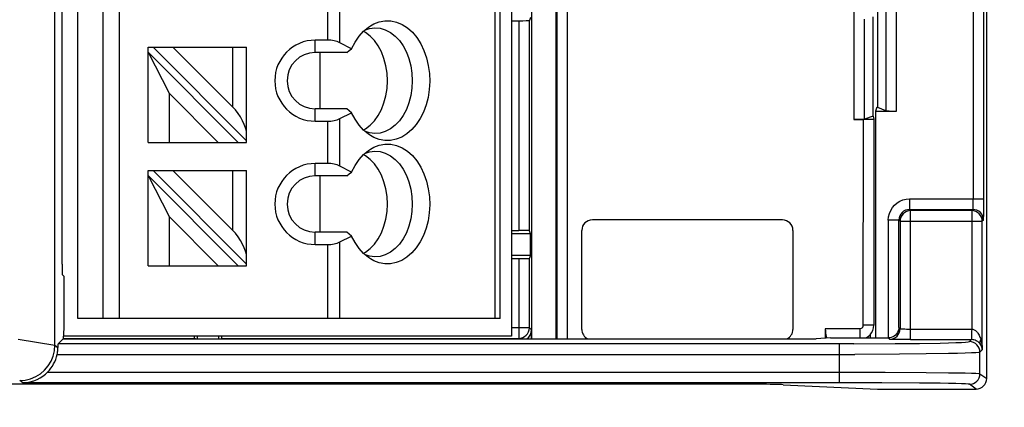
# Model space of a CAD drawing. Header units: millimetres. Extents: x 0 to 210, y 0 to 297.
# Tile 12 of 23: x 104.44 to 113.77, y 139.74 to 143.4. Entities that reach past the tile are written whole.
import ezdxf
from ezdxf.enums import TextEntityAlignment as Align

# ---------------------------------------------------------------- set-up
doc = ezdxf.new("R2010")
doc.units = ezdxf.units.MM
doc.header["$LTSCALE"] = 19.36
doc.layers.get('0').update_dxf_attribs({"linetype": 'CONTINUOUS'})
doc.layers.add('Z_DIM_2D', color=7, linetype='CONTINUOUS')
doc.styles.add('TEXTSTYLE_3', font='helveticaneueltw1g-ltcn.otf')
doc.styles.add('TEXTSTYLE_4', font='gdt', dxfattribs={"width": 0.7})
doc.dimstyles.new('DIMSTYLE_3', dxfattribs={"dimtxt": 2.2, "dimasz": 3.5, "dimexe": 1.5, "dimexo": 0, "dimgap": 0.55, "dimtad": 1, "dimdec": 1, "dimlfac": 3, "dimdsep": 46, "dimtxsty": 'TEXTSTYLE_3', "dimcen": 0.09, "dimclrt": 5, "dimadec": 0, "dimazin": 0, "dimtp": 0.1, "dimtm": 0.1, "dimtfac": 1, "dimtdec": 1, "dimtofl": 0, "dimtmove": 0, "dimatfit": 3, "dimfxl": 0, "dimtolj": 1, "dimarcsym": 0})

# ---------------------------------------------------------------- blocks, each defined once
blk = doc.blocks.new('*D5')
at = {"layer": 'Z_DIM_2D', "color": 2, "linetype": 'Continuous'}
for p, q in [((119.6001, 145.6259), (119.6001, 150.6259)), ((119.6001, 150.6259), (119.6001, 144.9092)), ((111.8832, 145.6259), (121.1001, 145.6259)), ((119.6001, 135.4013), (119.6001, 144.9092)), ((111.8832, 144.1926), (121.1001, 144.1926)), ((119.6001, 144.1926), (119.6001, 135.4013))]:
    blk.add_line(p, q, dxfattribs=at)
at = {"layer": 'Z_DIM_2D', "color": 5, "linetype": 'Continuous'}
for s, style, p in [('4.3', 'TEXTSTYLE_3', (119.0501, 142.0287)), ('n', 'TEXTSTYLE_4', (119.0501, 138.3346))]:
    blk.add_text(s, height=2.2, rotation=90, dxfattribs=dict(at, style=style)).set_placement(p, align=Align.RIGHT)
blk = doc.blocks.new('_NONE')

msp = doc.modelspace()

# ---------------------------------------------------------------- linework, layer by layer
at = {"color": 7, "linetype": 'Continuous'}
for p, q in [((113.6001, 140.0092), (113.6001, 149.8093)), ((109.1001, 149.4092), (109.1001, 140.4092)), ((109.2904, 140.3809), (109.2904, 149.4375)), ((109.5217, 140.3809), (109.5217, 149.4375)), ((104.9901, 140.5759), (104.9901, 149.2426)), ((108.9901, 140.5759), (108.9901, 149.2426)), ((104.8424, 141.0908), (104.8424, 148.7276)), ((107.7631, 143.3452), (107.794, 143.3621)), ((109.1001, 143.3926), (109.168, 143.3926)), ((109.2778, 143.424), (109.268, 143.396)), ((112.5232, 142.4902), (112.5232, 143.4304)), ((107.7154, 143.2816), (107.6957, 143.2918)), ((107.7148, 143.3082), (107.7533, 143.3204)), ((107.7598, 143.2476), (107.7154, 143.2816)), ((107.7533, 143.3204), (107.8056, 143.3259)), ((107.3544, 143.2092), (107.2401, 143.2092)), ((107.5847, 143.1286), (107.4723, 143.1848)), ((105.6568, 143.1426), (106.5901, 143.1426)), ((105.6568, 142.2426), (105.6568, 143.1426)), ((105.6568, 143.0954), (106.5096, 142.2426)), ((105.6568, 143.0954), (105.8568, 142.7069)), ((105.7039, 143.1426), (106.5901, 142.2564)), ((106.4568, 142.5783), (105.8925, 143.1426)), ((106.5901, 142.2426), (106.5901, 143.1426)), ((107.5376, 143.0926), (107.2401, 143.0926)), ((107.283, 143.0926), (107.283, 142.5592)), ((107.5376, 143.0926), (107.5608, 143.1105)), ((107.5608, 143.1105), (107.5847, 143.1286)), ((105.8568, 142.7069), (106.3211, 142.2426)), ((105.8568, 142.7069), (105.8568, 142.2426)), ((107.5376, 142.5592), (107.2401, 142.5592)), ((107.4723, 142.467), (107.5847, 142.5232)), ((107.561, 142.5412), (107.5376, 142.5592)), ((107.5847, 142.5232), (107.561, 142.5412)), ((112.5587, 142.5739), (112.5464, 142.5387)), ((112.5464, 142.5387), (112.7444, 142.5387)), ((112.5464, 142.5387), (112.5464, 140.3926)), ((112.6448, 142.5418), (112.5674, 142.5727)), ((107.2401, 142.4426), (107.3544, 142.4426)), ((112.4519, 142.4577), (112.3425, 142.4577)), ((112.4305, 140.5122), (112.4322, 142.4577)), ((112.5232, 142.4902), (112.442, 142.4608)), ((112.5232, 142.4902), (112.5305, 142.4612)), ((112.5305, 142.4611), (112.5305, 140.5122)), ((107.6957, 142.36), (107.7154, 142.3702)), ((107.7533, 142.3314), (107.7149, 142.3436)), ((107.8056, 142.3259), (107.7533, 142.3314)), ((105.6568, 142.2426), (106.5901, 142.2426)), ((107.7941, 142.2897), (107.7631, 142.3066)), ((107.7148, 142.1416), (107.7533, 142.1537)), ((107.7533, 142.1537), (107.8056, 142.1592)), ((107.7631, 142.1785), (107.794, 142.1954)), ((107.3544, 142.0426), (107.2401, 142.0426)), ((107.7154, 142.1149), (107.6957, 142.1252)), ((107.7598, 142.0809), (107.7154, 142.1149)), ((105.6568, 141.9759), (106.5901, 141.9759)), ((105.6568, 141.0759), (105.6568, 141.9759)), ((105.7039, 141.9759), (106.5901, 141.0897)), ((106.4568, 141.4116), (105.8925, 141.9759)), ((106.5901, 141.0759), (106.5901, 141.9759)), ((107.5847, 141.9619), (107.4723, 142.0182)), ((107.5608, 141.9438), (107.5847, 141.9619)), ((105.6568, 141.9288), (106.5096, 141.0759)), ((105.6568, 141.9288), (105.8568, 141.5402)), ((107.5376, 141.9259), (107.2401, 141.9259)), ((107.283, 141.9259), (107.283, 141.3926)), ((107.5376, 141.9259), (107.5608, 141.9438)), ((113.5726, 141.6463), (113.5727, 141.7075)), ((105.8568, 141.5402), (106.3211, 141.0759)), ((105.8568, 141.5402), (105.8568, 141.0759)), ((111.6647, 141.5092), (109.8647, 141.5092)), ((112.6681, 141.5049), (112.6681, 140.3926)), ((107.5376, 141.3926), (107.2401, 141.3926)), ((107.561, 141.3745), (107.5376, 141.3926)), ((109.1001, 141.4092), (109.168, 141.4092)), ((109.2778, 141.3778), (109.268, 141.4058)), ((109.7647, 140.4736), (109.7647, 141.4092)), ((111.7647, 141.4092), (111.7647, 140.4736)), ((107.4723, 141.3003), (107.5847, 141.3565)), ((107.5847, 141.3565), (107.561, 141.3745)), ((109.2778, 141.3778), (109.1001, 141.3778)), ((109.2778, 141.174), (109.2778, 141.3778)), ((107.2401, 141.2759), (107.3544, 141.2759)), ((107.6957, 141.1933), (107.7154, 141.2035)), ((107.7533, 141.1647), (107.7149, 141.1769)), ((107.8056, 141.1592), (107.7533, 141.1647)), ((107.7941, 141.123), (107.7631, 141.1399)), ((109.1001, 141.174), (109.2778, 141.174)), ((109.1001, 141.1426), (109.168, 141.1426)), ((109.2778, 141.174), (109.268, 141.146)), ((105.6568, 141.0759), (106.5901, 141.0759)), ((104.8441, 140.9909), (104.8599, 140.9751)), ((104.8599, 140.9751), (104.8599, 140.489)), ((108.9901, 140.5759), (104.9901, 140.5759)), ((104.8599, 140.489), (104.853, 140.3837)), ((109.2884, 140.3838), (109.2884, 140.4675)), ((112.0714, 140.4781), (112.0711, 140.3894)), ((104.8034, 140.3361), (104.8512, 140.3838)), ((104.8512, 140.3838), (109.2884, 140.3838)), ((109.1001, 140.4092), (104.8547, 140.4092)), ((106.1054, 140.3838), (106.0938, 140.3879)), ((106.1218, 140.4092), (106.1218, 140.3838)), ((106.3256, 140.3838), (106.3256, 140.4092)), ((106.3421, 140.3838), (106.3536, 140.3879)), ((109.2904, 140.3809), (109.2884, 140.3838)), ((109.5217, 140.3809), (109.2904, 140.3809)), ((109.5237, 140.3838), (109.5217, 140.3809)), ((109.5237, 140.3838), (111.9862, 140.3838)), ((112.1202, 140.3926), (111.9862, 140.3838)), ((112.1202, 140.3926), (112.6681, 140.3926)), ((112.4559, 140.3926), (112.477, 140.4055)), ((112.4999, 140.3926), (112.5, 140.4282)), ((112.6816, 140.3937), (112.6677, 140.3926)), ((112.6796, 140.3797), (112.6677, 140.3926)), ((112.8792, 140.3763), (112.8183, 140.3765)), ((113.4357, 140.3573), (113.456, 140.3763)), ((113.5474, 140.3205), (113.5433, 140.3277)), ((111.0281, 139.9561), (63.1721, 139.9561)), ((111.6721, 139.95), (112.5668, 139.9092)), ((112.5668, 139.9092), (113.5001, 139.9092))]:
    msp.add_line(p, q, dxfattribs=at)
at = {"color": 9, "linetype": 'Continuous'}
for p, q in [((104.7736, 140.3232), (104.7736, 149.4952)), ((109.5286, 149.4346), (109.5286, 140.3838)), ((109.6286, 140.3838), (109.6286, 149.4346)), ((105.2293, 149.2426), (105.2293, 140.5759)), ((105.3859, 140.5759), (105.3859, 149.2426)), ((108.9413, 149.2426), (108.9413, 140.5759)), ((113.4727, 148.1303), (113.4728, 141.7075)), ((113.5727, 141.7075), (113.5727, 148.111)), ((112.5674, 142.5727), (112.5674, 143.7285)), ((112.6448, 143.7713), (112.6448, 142.5418)), ((112.7444, 142.5387), (112.7444, 143.7713)), ((107.4723, 143.1848), (107.4723, 143.6336)), ((107.3544, 143.6092), (107.3544, 143.2092)), ((112.3425, 143.509), (112.3425, 142.4577)), ((109.168, 143.3926), (109.168, 141.4092)), ((109.268, 141.4058), (109.268, 143.396)), ((112.442, 142.4608), (112.442, 143.409)), ((107.2401, 143.0926), (107.2401, 143.2092)), ((106.4568, 143.1426), (106.4568, 142.5783)), ((107.2401, 142.4426), (107.2401, 142.5592)), ((107.3544, 142.4426), (107.3544, 142.0426)), ((107.4723, 142.0182), (107.4723, 142.467)), ((107.2401, 141.9259), (107.2401, 142.0426)), ((106.4568, 141.9759), (106.4568, 141.4116)), ((112.8685, 141.7075), (113.5727, 141.7075)), ((112.8685, 141.7075), (112.8685, 141.6075)), ((112.8685, 141.6075), (113.4693, 141.6075)), ((112.8685, 141.6075), (112.8796, 141.5964)), ((113.4582, 141.5964), (112.8796, 141.5964)), ((112.8796, 140.3763), (112.8796, 141.5964)), ((113.4582, 141.5964), (113.4693, 141.6075)), ((113.4582, 141.5964), (113.4582, 140.4763)), ((112.7685, 141.5075), (112.6685, 141.5075)), ((112.7796, 141.4964), (112.7685, 141.5075)), ((112.7685, 140.4908), (112.7685, 141.5075)), ((112.7796, 141.4964), (113.5582, 141.4964)), ((112.7796, 141.4964), (112.7796, 140.4797)), ((113.5693, 141.5075), (113.5582, 141.4964)), ((113.5582, 140.2798), (113.5582, 141.4964)), ((107.2401, 141.2759), (107.2401, 141.3926)), ((107.4723, 140.5759), (107.4723, 141.3003)), ((107.3544, 141.2759), (107.3544, 140.5759)), ((109.168, 141.1426), (109.168, 140.3879)), ((109.268, 140.4879), (109.268, 141.146)), ((109.268, 140.4879), (109.1001, 140.4879)), ((109.268, 140.4879), (109.2884, 140.4675)), ((112.3971, 140.4789), (112.0712, 140.4789)), ((112.3971, 140.4789), (112.3971, 140.3926)), ((112.5305, 140.5122), (112.4305, 140.5122)), ((112.7685, 140.4908), (112.7796, 140.4797)), ((113.4582, 140.4763), (113.4575, 140.452)), ((104.4252, 140.3813), (104.7736, 140.3232)), ((104.852, 140.3879), (106.0938, 140.3879)), ((106.3536, 140.3879), (109.168, 140.3879)), ((109.172, 140.3838), (109.168, 140.3879)), ((112.8792, 140.3763), (113.456, 140.3763)), ((104.7736, 140.3232), (104.8021, 140.3033)), ((112.3408, 140.3362), (104.8034, 140.3361)), ((112.2026, 140.3361), (112.2026, 139.9691)), ((112.3408, 140.3362), (112.7334, 140.3382)), ((112.7334, 140.3382), (112.9648, 140.3407)), ((112.9648, 140.3407), (113.1588, 140.344)), ((113.5582, 140.2798), (113.5357, 140.2573)), ((113.5576, 140.2974), (113.5582, 140.2798)), ((104.7948, 140.2361), (112.3502, 140.2363)), ((112.7751, 140.2382), (112.3502, 140.2363)), ((113.0261, 140.2407), (112.7751, 140.2382)), ((113.2367, 140.2441), (113.0261, 140.2407)), ((113.5357, 140.0543), (113.5357, 140.2573)), ((104.4701, 139.9691), (104.4404, 139.9899)), ((104.7052, 140.0691), (112.6382, 140.0683)), ((112.6382, 140.0683), (113.0261, 140.0659)), ((113.0261, 140.0659), (113.2367, 140.0636)), ((113.5357, 140.0543), (113.6001, 140.0092)), ((112.6069, 139.9683), (104.4701, 139.9691)), ((112.9647, 139.9659), (112.6069, 139.9683)), ((113.5001, 139.9092), (113.4357, 139.9543))]:
    msp.add_line(p, q, dxfattribs=at)
at = {"color": 7, "linetype": 'Continuous'}
for points in [[(107.794, 143.3621), (107.8464, 143.382), (107.9001, 143.3916), (107.9546, 143.3909), (108.0093, 143.3792), (108.0627, 143.3572), (108.1131, 143.325), (108.1599, 143.2834), (108.2018, 143.2334), (108.2386, 143.1759), (108.2692, 143.1121), (108.2935, 143.0432), (108.3108, 142.9705), (108.3211, 142.8953), (108.3241, 142.8189), (108.3198, 142.7428), (108.3083, 142.6682), (108.2899, 142.5965), (108.2647, 142.5291), (108.2335, 142.4669), (108.1965, 142.4113), (108.1546, 142.363), (108.1083, 142.3232), (108.0585, 142.2924)], [(107.5847, 143.1286), (107.6173, 143.1913), (107.6547, 143.2462), (107.6973, 143.2936), (107.7439, 143.3325), (107.7631, 143.3452)], [(107.8056, 143.3259), (107.8542, 143.3212), (107.9037, 143.3063), (107.9512, 143.2815), (107.9957, 143.2474), (108.0364, 143.2047), (108.0722, 143.1542), (108.1027, 143.097), (108.127, 143.0343), (108.1447, 142.9672), (108.1555, 142.8973), (108.1592, 142.8259)], [(107.9235, 142.8259), (107.9196, 142.8984), (107.9089, 142.9678), (107.891, 143.0349), (107.8667, 143.0977), (107.8362, 143.1547), (107.8003, 143.2051), (107.7598, 143.2476)], [(107.7154, 142.3702), (107.7597, 142.4042), (107.8003, 142.4467), (107.8362, 142.4971), (107.8667, 142.5541), (107.891, 142.6169), (107.9089, 142.684), (107.9196, 142.7534), (107.9235, 142.8259)], [(108.1592, 142.8259), (108.1555, 142.7545), (108.1447, 142.6846), (108.127, 142.6175), (108.1027, 142.5548), (108.0722, 142.4976), (108.0364, 142.4471), (107.9957, 142.4044), (107.9512, 142.3703), (107.9037, 142.3456), (107.8542, 142.3307), (107.8056, 142.3259)], [(107.7631, 142.3066), (107.7441, 142.3192), (107.6974, 142.3582), (107.6546, 142.4058), (107.6172, 142.4606), (107.5847, 142.5232)], [(112.5304, 142.4611), (112.5286, 142.4605), (112.5233, 142.4598), (112.5142, 142.4592), (112.5021, 142.4587), (112.4872, 142.4583), (112.4702, 142.4579), (112.4519, 142.4577)], [(108.0585, 142.2924), (108.0061, 142.2716), (107.9524, 142.2607), (107.899, 142.2603), (107.8461, 142.2699), (107.7941, 142.2897)], [(107.5847, 141.9619), (107.6173, 142.0247), (107.6547, 142.0795), (107.6973, 142.127), (107.7439, 142.1659), (107.7631, 142.1785)], [(107.794, 142.1954), (107.8464, 142.2153), (107.9001, 142.2249), (107.9546, 142.2242), (108.0093, 142.2125), (108.0627, 142.1906), (108.1131, 142.1583), (108.1599, 142.1168), (108.2018, 142.0667), (108.2386, 142.0093), (108.2692, 141.9454), (108.2935, 141.8766), (108.3108, 141.8038), (108.3211, 141.7286), (108.3241, 141.6522), (108.3198, 141.5761), (108.3083, 141.5016), (108.2899, 141.4299), (108.2647, 141.3624), (108.2335, 141.3003), (108.1965, 141.2446), (108.1546, 141.1964), (108.1083, 141.1565), (108.0585, 141.1257)], [(107.8056, 142.1592), (107.8542, 142.1545), (107.9037, 142.1396), (107.9512, 142.1148), (107.9957, 142.0808), (108.0364, 142.0381), (108.0722, 141.9876), (108.1027, 141.9304), (108.127, 141.8676), (108.1447, 141.8006), (108.1555, 141.7306), (108.1592, 141.6592)], [(107.9235, 141.6592), (107.9196, 141.7317), (107.9089, 141.8012), (107.891, 141.8682), (107.8667, 141.931), (107.8362, 141.9881), (107.8003, 142.0384), (107.7598, 142.0809)], [(107.7154, 141.2035), (107.7597, 141.2375), (107.8003, 141.28), (107.8362, 141.3304), (107.8667, 141.3874), (107.891, 141.4502), (107.9089, 141.5173), (107.9196, 141.5868), (107.9235, 141.6592)], [(108.1592, 141.6592), (108.1555, 141.5878), (108.1447, 141.5179), (108.127, 141.4509), (108.1027, 141.3881), (108.0722, 141.3309), (108.0364, 141.2804), (107.9957, 141.2377), (107.9512, 141.2036), (107.9037, 141.1789), (107.8542, 141.164), (107.8056, 141.1592)], [(113.5693, 141.5075), (113.5699, 141.5106), (113.5704, 141.5182), (113.5709, 141.5305), (113.5713, 141.547), (113.5717, 141.5674), (113.5721, 141.5911), (113.5726, 141.6463)], [(107.7631, 141.1399), (107.7441, 141.1525), (107.6974, 141.1915), (107.6546, 141.2391), (107.6172, 141.294), (107.5847, 141.3565)], [(108.0585, 141.1257), (108.0061, 141.1049), (107.9524, 141.0941), (107.899, 141.0936), (107.8461, 141.1032), (107.7941, 141.123)], [(112.0714, 140.4781), (112.0719, 140.4585), (112.0734, 140.4403), (112.0758, 140.4232), (112.0791, 140.4082), (112.0831, 140.3958), (112.0858, 140.3903)], [(112.477, 140.4055), (112.4953, 140.4221), (112.5103, 140.4418), (112.5214, 140.4639)], [(112.5214, 140.4639), (112.5282, 140.4876), (112.5305, 140.5122)], [(112.7685, 140.4908), (112.7668, 140.4742), (112.7623, 140.4584), (112.7556, 140.444), (112.7468, 140.431), (112.7362, 140.4197), (112.7242, 140.4102), (112.7104, 140.4023), (112.6959, 140.3968), (112.6816, 140.3937)], [(112.8183, 140.3765), (112.7631, 140.377), (112.7394, 140.3773), (112.7191, 140.3777), (112.7026, 140.3782), (112.6903, 140.3787), (112.6827, 140.3792), (112.6796, 140.3797)], [(113.4785, 140.3736), (113.4674, 140.3755), (113.456, 140.3763)], [(113.5074, 140.3621), (113.499, 140.3665), (113.4892, 140.3705), (113.4785, 140.3736)], [(113.5433, 140.3277), (113.5371, 140.3365), (113.5303, 140.3443), (113.523, 140.3512), (113.5152, 140.3571), (113.5074, 140.3621)], [(104.7948, 140.2361), (104.7971, 140.2481), (104.7989, 140.26), (104.8003, 140.2718), (104.8013, 140.2832), (104.8019, 140.2937), (104.8021, 140.3033)], [(113.5582, 140.2798), (113.5575, 140.2884), (113.556, 140.2969), (113.5538, 140.305), (113.5509, 140.3129), (113.5474, 140.3205)], [(104.4701, 139.9691), (104.5063, 139.9714), (104.5409, 139.9773), (104.5737, 139.9866), (104.6045, 139.9988), (104.6333, 140.0136), (104.6598, 140.0306), (104.6838, 140.0492), (104.7052, 140.0691)]]:
    msp.add_lwpolyline(points, dxfattribs=at)
at = {"color": 9, "linetype": 'Continuous'}
for points in [[(112.6681, 141.5049), (112.671, 141.5383), (112.6784, 141.5695), (112.6905, 141.5986), (112.7068, 141.6252), (112.7271, 141.6489), (112.7509, 141.6693), (112.7776, 141.6856), (112.8065, 141.6977), (112.8367, 141.7049), (112.8685, 141.7075)], [(113.4693, 141.6075), (113.47, 141.6097), (113.4706, 141.6156), (113.4712, 141.625), (113.4718, 141.6374), (113.4722, 141.6525), (113.4725, 141.6697), (113.4727, 141.6882), (113.4728, 141.7075)], [(112.8685, 141.6075), (112.849, 141.6056), (112.8302, 141.5999), (112.8129, 141.5907), (112.7978, 141.5782), (112.7853, 141.5631), (112.7761, 141.5458), (112.7704, 141.527), (112.7685, 141.5075)], [(112.8796, 141.5964), (112.8601, 141.5945), (112.8413, 141.5888), (112.8241, 141.5795), (112.8089, 141.5671), (112.7965, 141.552), (112.7872, 141.5347), (112.7815, 141.5159), (112.7796, 141.4964)], [(113.5582, 141.4964), (113.5563, 141.5159), (113.5506, 141.5347), (113.5413, 141.552), (113.5289, 141.5671), (113.5138, 141.5795), (113.4965, 141.5888), (113.4777, 141.5945), (113.4582, 141.5964)], [(113.5693, 141.5075), (113.5674, 141.527), (113.5617, 141.5458), (113.5525, 141.5631), (113.54, 141.5782), (113.5249, 141.5907), (113.5076, 141.5999), (113.4888, 141.6056), (113.4693, 141.6075)], [(109.2387, 140.4172), (109.2511, 140.4323), (109.2604, 140.4496), (109.2661, 140.4684), (109.268, 140.4879)], [(112.3971, 140.4789), (112.4061, 140.4802), (112.4138, 140.4834), (112.4207, 140.4887), (112.426, 140.4955), (112.4292, 140.5033), (112.4305, 140.5122)], [(112.6796, 140.3797), (112.6991, 140.3817), (112.7179, 140.3874), (112.7352, 140.3966), (112.7503, 140.409), (112.7628, 140.4242), (112.772, 140.4415), (112.7777, 140.4602), (112.7796, 140.4797)], [(112.7796, 140.4797), (112.7818, 140.479), (112.7877, 140.4784), (112.7971, 140.4778), (112.8095, 140.4773), (112.8246, 140.4769), (112.8417, 140.4766), (112.8603, 140.4764), (113.4582, 140.4763)], [(113.4582, 140.4763), (113.464, 140.4757), (113.47, 140.4745), (113.4761, 140.4725), (113.4823, 140.4697), (113.4885, 140.466), (113.4945, 140.4616), (113.5005, 140.4564), (113.5063, 140.4504), (113.5119, 140.4437), (113.5172, 140.4363), (113.5224, 140.4283), (113.5273, 140.4195)], [(109.168, 140.3879), (109.1875, 140.3898), (109.2062, 140.3955), (109.2235, 140.4047), (109.2387, 140.4172)], [(113.4564, 140.4092), (113.4564, 140.3986), (113.4565, 140.3902), (113.4568, 140.384), (113.457, 140.3797), (113.4567, 140.3772), (113.456, 140.3763)], [(113.4575, 140.452), (113.457, 140.4292), (113.4567, 140.4188), (113.4564, 140.4092)], [(113.5273, 140.4195), (113.5319, 140.41), (113.5363, 140.3998), (113.5404, 140.389), (113.5441, 140.3774)], [(113.5433, 140.3277), (113.5402, 140.3349), (113.5384, 140.3427), (113.5379, 140.3509), (113.5387, 140.3595), (113.5408, 140.3684), (113.5441, 140.3774)], [(113.5441, 140.3774), (113.5482, 140.3625), (113.5516, 140.3471), (113.5543, 140.331), (113.5563, 140.3145), (113.5576, 140.2974)], [(104.4404, 139.9899), (104.4926, 139.9941), (104.5435, 140.0063), (104.5919, 140.0264), (104.6365, 140.0538), (104.6762, 140.0878), (104.7101, 140.1276), (104.7374, 140.1722), (104.7574, 140.2205), (104.7696, 140.2712), (104.7736, 140.3232)], [(113.1588, 140.344), (113.2389, 140.346), (113.3065, 140.348), (113.3605, 140.3502), (113.4004, 140.3525), (113.4254, 140.3548), (113.4357, 140.3573)], [(113.5357, 140.2573), (113.5338, 140.2766), (113.5283, 140.2951), (113.5194, 140.3119), (113.5075, 140.3269), (113.4925, 140.3396), (113.4751, 140.3492), (113.4559, 140.3552), (113.4357, 140.3573)], [(113.5357, 140.2573), (113.5249, 140.2549), (113.4979, 140.2525), (113.4549, 140.2503), (113.3966, 140.2481), (113.3235, 140.246), (113.2367, 140.2441)], [(113.2367, 140.0636), (113.3966, 140.0608), (113.4549, 140.0592), (113.4979, 140.0576), (113.5249, 140.056), (113.5357, 140.0543)], [(113.4357, 139.9543), (113.455, 139.9562), (113.4735, 139.9617), (113.4904, 139.9706), (113.5053, 139.9825), (113.518, 139.9975), (113.5276, 140.015), (113.5337, 140.0341), (113.5357, 140.0543)], [(113.4357, 139.9543), (113.4254, 139.956), (113.4004, 139.9576), (113.3605, 139.9592), (113.3064, 139.9608), (113.2389, 139.9622), (113.1588, 139.9636), (112.9647, 139.9659)]]:
    msp.add_lwpolyline(points, dxfattribs=at)
at = {"color": 7, "linetype": 'Continuous'}
for centre, radius in [((107.2401, 142.8259), 0.3833), ((107.2401, 142.8259), 0.2667), ((107.2401, 141.6592), 0.3833), ((107.2401, 141.6592), 0.2667)]:
    msp.add_arc(centre, radius, 90, 270, dxfattribs=at)
for centre, major_axis, ratio, start_param, end_param in [((109.168, 143.3961), (0.1, 0), 0.034921, -1.570796, -0.012217), ((107.3544, 143.1259), (0.1667, 0), 0.5, 0.785398, 1.570796), ((106.4568, 142.4526), (-0.1158, 0.1781), 0.371366, -2.622435, -1.051639), ((112.4678, 142.5724), (0.1, 0), 0.034921, 0.087266, 0.14439), ((112.7444, 142.5421), (0.1, 0), 0.034921, -3.054326, -1.570796), ((107.3544, 142.5259), (0.1667, 0), 0.5, -1.570796, -0.785398), ((112.3425, 142.4611), (0.1, 0), 0.034921, -1.570796, -0.095993), ((107.3544, 141.9592), (0.1667, 0), 0.5, 0.785398, 1.570796), ((109.8647, 141.4092), (0.0707, -0.0707), 0.999851, 2.356269, 3.926916), ((111.6647, 141.4092), (0.0707, 0.0707), 0.999851, -0.785324, 0.785324), ((106.4568, 141.2859), (-0.1158, 0.1781), 0.371366, -2.622435, -1.051639), ((109.168, 141.4057), (0.1, 0), 0.034921, 0.012217, 1.570796), ((107.3544, 141.3592), (0.1667, 0), 0.5, -1.570796, -0.785398), ((109.168, 141.1461), (0.1, 0), 0.034921, -1.570796, -0.012217), ((104.8442, 141.0908), (0, 0.1), 0.017455, -4.712389, -3.159046), ((109.1884, 140.4675), (-0.0707, 0.0707), 0.999851, 2.935868, 3.926916), ((109.8647, 140.4736), (0.0707, 0.0707), 0.999851, 2.356269, 3.479145), ((111.6647, 140.4736), (-0.0707, 0.0707), 0.999851, 2.804041, 3.926916), ((106.0939, 140.4879), (0, 0.1), 0.034921, -3.801897, -3.15381), ((106.3536, 140.4879), (0, 0.1), 0.034921, -3.129375, -2.48161), ((104.8034, 140.2361), (0, 0.1), 0.017455, 0.017453, 0.834162), ((104.4683, 140.3037), (0.2731, -0.1912), 0.999773, -0.169734, 0.406706), ((113.5001, 140.0092), (0.0819, -0.0574), 0.999773, -0.959988, 0.610595), ((111.0281, 139.9479), (0.6667, 0), 0.012218, 0.261799, 1.570796)]:
    msp.add_ellipse(centre, major_axis=major_axis, ratio=ratio, start_param=start_param, end_param=end_param, dxfattribs=at)

# ---------------------------------------------------------------- dimensions: what is measured, and where the dimension line sits
at = {"layer": 'Z_DIM_2D', "color": 2, "linetype": 'Continuous'}
dim = msp.add_linear_dim(base=(119.6001, 144.1926), p1=(111.8832, 145.6259), p2=(111.8832, 144.1926), angle=270, text='%%c<>', dimstyle='DIMSTYLE_3', override={"dimblk1": 'NONE', "dimblk2": 'NONE', "dimsah": 1}, dxfattribs=at)
dim.commit()
dim.dimension.update_dxf_attribs({"geometry": '*D5', "text_midpoint": (119.6001, 138.715), "dimtype": 160})

doc.saveas('drawing.dxf')
